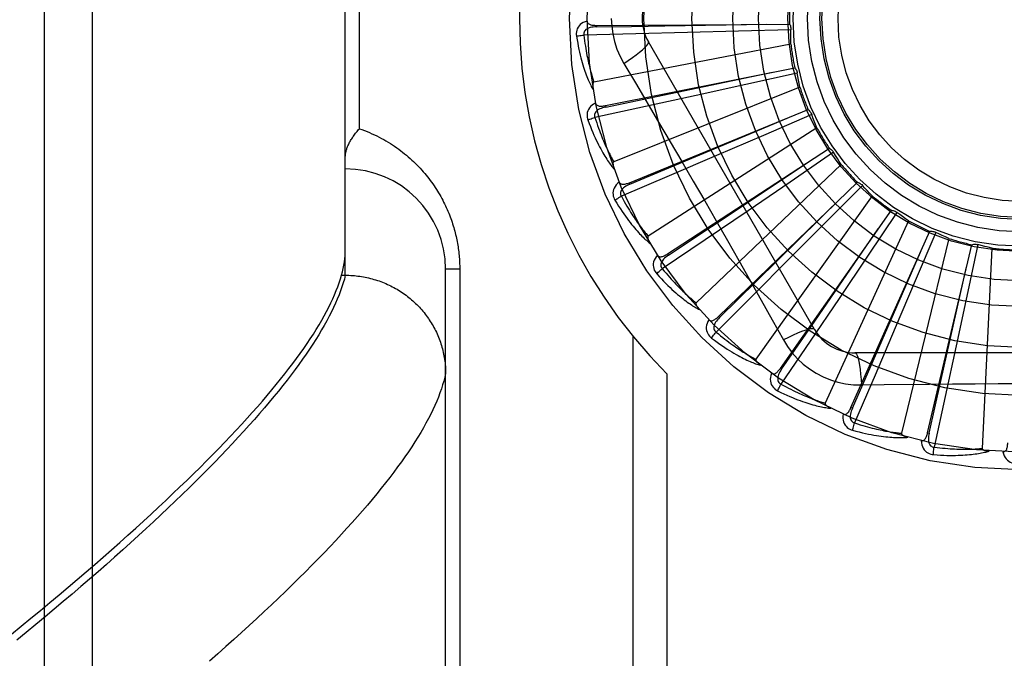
# Model space of a CAD drawing. Header units: inches. Extents: x 0 to 243, y 0 to 157.
# Tile 65 of 256: x 46.732 to 47.346, y 66.298 to 66.696. Entities that reach past the tile are written whole.
import ezdxf

# ---------------------------------------------------------------- set-up
doc = ezdxf.new("R2010")
doc.units = ezdxf.units.IN
doc.header["$LTSCALE"] = 13.357143
doc.header["$MEASUREMENT"] = 0
doc.linetypes.add('HIDDEN', pattern=[0.2, 0.1, -0.1])
doc.layers.add('LEFTHAND_DOOR_ASSEMBLY', color=7, linetype='CONTINUOUS')

msp = doc.modelspace()

# ---------------------------------------------------------------- linework, layer by layer
at = {"layer": 'LEFTHAND_DOOR_ASSEMBLY', "color": 8, "linetype": 'HIDDEN'}
for p, q in [((46.77773, 66.13988), (46.77773, 67.25302)), ((46.74773, 66.16927), (46.74773, 67.22363)), ((46.93523, 66.53642), (46.93523, 66.85648)), ((46.94401, 66.6277), (46.94401, 66.7652)), ((47.09167, 66.69211), (47.21202, 66.69292)), ((47.09167, 66.69211), (47.09168, 66.69115)), ((47.14835, 66.6876), (47.11617, 66.68681)), ((47.13431, 66.6918), (47.19782, 66.69284)), ((47.18013, 66.68843), (47.14835, 66.6876)), ((47.21291, 66.68935), (47.18013, 66.68843)), ((47.11617, 66.68681), (47.08388, 66.68609)), ((47.22752, 66.5027), (47.12408, 66.68187)), ((47.21286, 66.68046), (47.09015, 66.65681)), ((47.09727, 66.64212), (47.21529, 66.66569)), ((47.10874, 66.66841), (47.116, 66.65624)), ((47.21685, 66.66236), (47.18483, 66.65525)), ((47.21848, 66.65362), (47.10246, 66.60717)), ((47.18483, 66.65525), (47.15378, 66.64842)), ((47.15378, 66.64842), (47.12233, 66.64156)), ((47.12233, 66.64156), (47.09077, 66.63474)), ((47.09727, 66.64212), (47.09746, 66.64118)), ((47.11223, 66.59409), (47.22366, 66.63958)), ((47.1909, 66.62599), (47.2105, 66.63423)), ((47.22582, 66.6366), (47.19573, 66.62356)), ((47.22908, 66.62832), (47.12395, 66.56076)), ((47.1126, 66.59321), (47.1909, 66.62599)), ((47.19573, 66.62356), (47.16653, 66.61097)), ((47.13601, 66.54977), (47.23682, 66.61552)), ((47.16653, 66.61097), (47.13695, 66.59829)), ((47.2395, 66.613), (47.21242, 66.5945)), ((47.24427, 66.60549), (47.15382, 66.51925)), ((47.13695, 66.59829), (47.10724, 66.58561)), ((47.11223, 66.59409), (47.1126, 66.59321)), ((47.16775, 66.51074), (47.25429, 66.59438)), ((47.21242, 66.5945), (47.18614, 66.57662)), ((47.2574, 66.59242), (47.23431, 66.56913)), ((47.2635, 66.58595), (47.19102, 66.48415)), ((47.18614, 66.57662), (47.15949, 66.55856)), ((47.2063, 66.47843), (47.27545, 66.57693)), ((47.27888, 66.57559), (47.26061, 66.54836)), ((47.23431, 66.56913), (47.21189, 66.54659)), ((47.28609, 66.57039), (47.23418, 66.45672)), ((47.25027, 66.454), (47.29953, 66.56381)), ((47.31122, 66.5594), (47.28175, 66.43795)), ((47.30315, 66.56314), (47.29037, 66.53294)), ((47.15949, 66.55856), (47.13272, 66.54049)), ((47.29807, 66.43833), (47.32566, 66.55547)), ((47.32933, 66.5555), (47.3225, 66.52343)), ((47.33797, 66.55336), (47.33202, 66.42853)), ((47.13601, 66.54977), (47.13654, 66.54896)), ((47.21189, 66.54659), (47.18914, 66.52382)), ((47.26061, 66.54836), (47.24286, 66.52198)), ((46.93286, 66.53642), (46.93523, 66.53642)), ((46.93523, 66.53642), (46.93637, 66.53641)), ((46.99773, 66.19983), (46.99773, 66.5402)), ((47.00651, 66.5402), (46.99773, 66.5402)), ((47.00651, 66.5402), (47.00651, 66.25895)), ((47.29037, 66.53294), (47.27792, 66.50368)), ((47.18914, 66.52382), (47.16627, 66.50101)), ((47.24286, 66.52198), (47.22483, 66.49532)), ((47.3225, 66.52343), (47.31582, 66.49235)), ((47.16775, 66.51074), (47.16842, 66.51005)), ((47.27792, 66.50368), (47.26527, 66.47409)), ((47.11444, 66.49847), (47.11444, 66.22645)), ((47.22483, 66.49532), (47.20669, 66.4686)), ((47.31582, 66.49235), (47.30899, 66.46089)), ((47.45967, 66.48812), (47.25278, 66.48812)), ((47.13565, 66.47508), (47.13565, 66.22645)), ((47.2063, 66.47843), (47.20709, 66.47788)), ((47.26527, 66.47409), (47.25252, 66.44442)), ((47.25677, 66.4681), (47.27094, 66.4683)), ((47.30899, 66.46089), (47.30209, 66.42934)), ((47.25027, 66.454), (47.25115, 66.4536)), ((47.29807, 66.43833), (47.29901, 66.43811))]:
    msp.add_line(p, q, dxfattribs=at)
for points in [[(47.08596, 66.6948), (47.08467, 66.69438), (47.08352, 66.69386), (47.08249, 66.69325), (47.08161, 66.69255), (47.08086, 66.69177), (47.08026, 66.69092), (47.07979, 66.69), (47.07946, 66.68904), (47.07926, 66.68807), (47.07917, 66.68712), (47.07917, 66.68622), (47.07927, 66.68536)], [(47.08596, 66.69481), (47.08601, 66.69435), (47.08614, 66.69393), (47.08634, 66.69357), (47.08662, 66.69325), (47.08695, 66.69298), (47.08734, 66.69276), (47.08777, 66.69258), (47.08824, 66.69244), (47.08875, 66.69232), (47.08929, 66.69224), (47.08985, 66.69218), (47.09044, 66.69214), (47.09104, 66.69211), (47.09167, 66.69211)], [(47.10098, 66.69645), (47.10121, 66.69157), (47.10186, 66.68674), (47.10295, 66.68196), (47.10446, 66.67729), (47.10639, 66.67277), (47.10874, 66.66841)], [(47.09168, 66.69115), (47.09064, 66.69111), (47.08966, 66.69103), (47.08874, 66.69089), (47.08787, 66.69071), (47.08707, 66.69047), (47.08633, 66.69018), (47.08566, 66.68983), (47.08509, 66.68942), (47.08461, 66.68895), (47.08425, 66.68843), (47.08399, 66.68786), (47.08385, 66.68726), (47.08382, 66.68667), (47.08388, 66.68608)], [(47.09168, 66.69115), (47.11354, 66.69149), (47.13431, 66.6918)], [(47.21202, 66.69292), (47.21231, 66.69237), (47.21254, 66.6918), (47.21272, 66.6912), (47.21284, 66.69058), (47.21291, 66.68997), (47.21291, 66.68935)], [(47.21286, 66.68046), (47.21283, 66.68269), (47.21282, 66.68491), (47.21285, 66.68713), (47.21291, 66.68935)], [(47.07927, 66.68536), (47.07988, 66.68549), (47.08057, 66.68562), (47.08133, 66.68574), (47.08215, 66.68586), (47.08301, 66.68598), (47.08388, 66.68609)], [(47.07927, 66.68536), (47.07963, 66.68317), (47.08001, 66.68107), (47.0804, 66.67907), (47.08079, 66.67716), (47.0812, 66.67535), (47.08161, 66.67362), (47.08202, 66.67197), (47.08244, 66.6704), (47.08286, 66.66891), (47.08328, 66.66748), (47.0837, 66.66613), (47.08412, 66.66483), (47.08454, 66.6636), (47.08495, 66.66243), (47.08536, 66.6613), (47.08577, 66.66024), (47.08617, 66.65922), (47.08657, 66.65826), (47.08697, 66.65734), (47.08736, 66.65647), (47.08775, 66.65564), (47.08814, 66.65486), (47.08851, 66.65411), (47.08889, 66.6534), (47.08926, 66.65273), (47.08962, 66.65209)], [(47.08388, 66.68609), (47.08411, 66.68425), (47.08434, 66.68249), (47.08457, 66.68081), (47.08482, 66.6792), (47.08506, 66.67765), (47.08531, 66.67618), (47.08557, 66.67476), (47.08582, 66.67341), (47.08608, 66.67212), (47.08633, 66.67087), (47.08659, 66.66969), (47.08684, 66.66855), (47.0871, 66.66746), (47.08735, 66.66641), (47.0876, 66.66541), (47.08785, 66.66445), (47.08809, 66.66353), (47.08833, 66.66265), (47.08857, 66.66181), (47.0888, 66.661), (47.08904, 66.66022), (47.08927, 66.65948), (47.08949, 66.65877), (47.08972, 66.65809), (47.08994, 66.65743), (47.09015, 66.65681)], [(47.10873, 66.66841), (47.11157, 66.67027), (47.1142, 66.67208), (47.11655, 66.67378), (47.11862, 66.67539), (47.12042, 66.67689), (47.1219, 66.67825), (47.12304, 66.67945), (47.12379, 66.68047), (47.12414, 66.68128), (47.12408, 66.68187)], [(47.21529, 66.66569), (47.21568, 66.66521), (47.21602, 66.66469), (47.21631, 66.66413), (47.21654, 66.66355), (47.21672, 66.66296), (47.21685, 66.66236)], [(47.09746, 66.64118), (47.12905, 66.64777), (47.20136, 66.66293)], [(47.21848, 66.65362), (47.21802, 66.6558), (47.2176, 66.65798), (47.2172, 66.66017), (47.21685, 66.66236)], [(47.09015, 66.65681), (47.08999, 66.65674), (47.08986, 66.65665), (47.08974, 66.65651), (47.08965, 66.65634), (47.08958, 66.65616), (47.08952, 66.65596), (47.08948, 66.65575), (47.08944, 66.65553), (47.08942, 66.6553), (47.0894, 66.65505), (47.08939, 66.6548), (47.08939, 66.65454), (47.08939, 66.65427), (47.0894, 66.65399), (47.08942, 66.65371), (47.08944, 66.65341), (47.08948, 66.6531), (47.08951, 66.65278), (47.08956, 66.65245), (47.08962, 66.6521)], [(47.116, 66.65624), (47.13043, 66.63186), (47.13765, 66.61962), (47.14485, 66.60734), (47.15202, 66.59505), (47.15915, 66.58273), (47.16626, 66.57039), (47.17332, 66.55803), (47.18036, 66.54565)], [(47.09116, 66.64368), (47.08997, 66.64302), (47.08894, 66.6423), (47.08805, 66.6415), (47.08731, 66.64065), (47.08672, 66.63975), (47.08629, 66.63879), (47.08601, 66.6378), (47.08586, 66.6368), (47.08585, 66.6358), (47.08594, 66.63485), (47.08611, 66.63397), (47.08637, 66.63315)], [(47.09746, 66.64118), (47.09645, 66.64095), (47.0955, 66.64068), (47.09462, 66.64037), (47.09381, 66.64003), (47.09306, 66.63964), (47.0924, 66.63921), (47.09181, 66.63874), (47.09132, 66.63823), (47.09094, 66.63768), (47.09068, 66.6371), (47.09054, 66.63649), (47.09051, 66.63588), (47.09059, 66.63529), (47.09077, 66.63473)], [(47.09116, 66.64369), (47.09129, 66.64325), (47.09149, 66.64286), (47.09177, 66.64254), (47.0921, 66.64228), (47.09247, 66.64208), (47.09289, 66.64194), (47.09335, 66.64184), (47.09384, 66.64179), (47.09436, 66.64178), (47.09491, 66.6418), (47.09547, 66.64184), (47.09606, 66.64191), (47.09666, 66.64201), (47.09727, 66.64212)], [(47.22366, 66.63958), (47.22413, 66.63917), (47.22456, 66.63873), (47.22495, 66.63824), (47.22529, 66.63771), (47.22558, 66.63717), (47.22582, 66.6366)], [(47.08637, 66.63315), (47.08694, 66.63339), (47.0876, 66.63364), (47.08833, 66.63391), (47.0891, 66.63419), (47.08993, 66.63446), (47.09077, 66.63474)], [(47.08637, 66.63315), (47.08714, 66.63106), (47.08791, 66.62907), (47.08867, 66.62718), (47.08942, 66.62538), (47.09016, 66.62368), (47.09089, 66.62206), (47.09161, 66.62052), (47.09232, 66.61906), (47.09301, 66.61767), (47.0937, 66.61635), (47.09437, 66.6151), (47.09502, 66.61391), (47.09567, 66.61278), (47.09629, 66.6117), (47.09691, 66.61068), (47.09751, 66.60971), (47.0981, 66.60879), (47.09867, 66.60791), (47.09923, 66.60709), (47.09979, 66.60631), (47.10033, 66.60557), (47.10085, 66.60487), (47.10136, 66.60421), (47.10187, 66.60359), (47.10236, 66.603), (47.10283, 66.60244)], [(47.09077, 66.63474), (47.09133, 66.63297), (47.09189, 66.63129), (47.09244, 66.62968), (47.09299, 66.62814), (47.09352, 66.62668), (47.09405, 66.62527), (47.09456, 66.62393), (47.09507, 66.62265), (47.09556, 66.62143), (47.09605, 66.62026), (47.09653, 66.61914), (47.09699, 66.61807), (47.09745, 66.61705), (47.09789, 66.61607), (47.09833, 66.61514), (47.09875, 66.61424), (47.09916, 66.61338), (47.09957, 66.61256), (47.09996, 66.61178), (47.10035, 66.61103), (47.10072, 66.61031), (47.10109, 66.60963), (47.10144, 66.60897), (47.10179, 66.60834), (47.10213, 66.60774), (47.10246, 66.60717)], [(47.22908, 66.62832), (47.22821, 66.63038), (47.22738, 66.63244), (47.22658, 66.63451), (47.22582, 66.6366)], [(46.93523, 66.6101), (46.93523, 66.6105), (46.93525, 66.61091), (46.93529, 66.61133), (46.93534, 66.61176), (46.9354, 66.6122), (46.93548, 66.61266), (46.93557, 66.61312), (46.93568, 66.61358), (46.93581, 66.61406), (46.93595, 66.61455), (46.93611, 66.61504), (46.93628, 66.61555), (46.93647, 66.61606), (46.93667, 66.61657), (46.93689, 66.6171), (46.93713, 66.61763), (46.93739, 66.61816), (46.93766, 66.6187), (46.93794, 66.61925), (46.93824, 66.6198), (46.93856, 66.62036), (46.93889, 66.62091), (46.93924, 66.62147), (46.93961, 66.62204), (46.93999, 66.6226), (46.94038, 66.62317), (46.94079, 66.62374), (46.94121, 66.62431), (46.94164, 66.62487), (46.94209, 66.62544), (46.94255, 66.62601), (46.94303, 66.62657), (46.94351, 66.62714), (46.94401, 66.6277)], [(46.94401, 66.6277), (46.94561, 66.62713), (46.94719, 66.62654), (46.94876, 66.62593), (46.9503, 66.62528), (46.95183, 66.62462), (46.95333, 66.62393), (46.95482, 66.62321), (46.95629, 66.62247), (46.95773, 66.62172), (46.95915, 66.62094), (46.96056, 66.62014), (46.96194, 66.61932), (46.96329, 66.61848), (46.96463, 66.61762), (46.96594, 66.61675), (46.96723, 66.61586), (46.9685, 66.61495), (46.96974, 66.61403), (46.97096, 66.61309), (46.97216, 66.61214), (46.97333, 66.61117), (46.97448, 66.6102), (46.97561, 66.60921), (46.97671, 66.60821), (46.97779, 66.60719), (46.97885, 66.60617), (46.97988, 66.60514), (46.98089, 66.6041), (46.98188, 66.60305), (46.98285, 66.60199), (46.98379, 66.60093), (46.98471, 66.59985), (46.9856, 66.59877), (46.98648, 66.59769), (46.98733, 66.5966), (46.98816, 66.5955), (46.98897, 66.5944), (46.98976, 66.59329), (46.99053, 66.59218), (46.99127, 66.59106), (46.992, 66.58994), (46.9927, 66.58882), (46.99339, 66.5877), (46.99405, 66.58657), (46.99469, 66.58544), (46.99532, 66.58431), (46.99592, 66.58317), (46.99651, 66.58204), (46.99708, 66.5809), (46.99763, 66.57976), (46.99816, 66.57862), (46.99867, 66.57748), (46.99916, 66.57633), (46.99964, 66.57519), (47.00009, 66.57405), (47.00053, 66.57292), (47.00095, 66.57178), (47.00136, 66.57065), (47.00174, 66.56952), (47.00211, 66.5684), (47.00246, 66.56728), (47.00279, 66.56616), (47.00311, 66.56505), (47.00341, 66.56394), (47.0037, 66.56284), (47.00397, 66.56174), (47.00423, 66.56064), (47.00447, 66.55955), (47.00469, 66.55846), (47.0049, 66.55737), (47.0051, 66.55629), (47.00529, 66.55521), (47.00546, 66.55413), (47.00561, 66.55306), (47.00576, 66.55198), (47.00589, 66.55091), (47.00601, 66.54984), (47.00611, 66.54877), (47.00621, 66.5477), (47.00629, 66.54664), (47.00636, 66.54558), (47.00641, 66.54452), (47.00646, 66.54345), (47.00649, 66.54237), (47.00651, 66.54129), (47.00651, 66.5402)], [(47.23682, 66.61552), (47.23736, 66.61521), (47.23786, 66.61485), (47.23834, 66.61445), (47.23878, 66.614), (47.23916, 66.61352), (47.2395, 66.613)], [(47.13654, 66.54896), (47.16341, 66.56682), (47.22491, 66.60777)], [(47.24427, 66.60549), (47.24303, 66.60734), (47.24183, 66.60921), (47.24065, 66.6111), (47.2395, 66.613)], [(47.10246, 66.60717), (47.10232, 66.60708), (47.1022, 66.60695), (47.10212, 66.6068), (47.10206, 66.60662), (47.10202, 66.60643), (47.102, 66.60622), (47.102, 66.606), (47.10201, 66.60578), (47.10203, 66.60554), (47.10205, 66.6053), (47.10209, 66.60505), (47.10214, 66.6048), (47.1022, 66.60453), (47.10226, 66.60426), (47.10233, 66.60399), (47.10241, 66.6037), (47.1025, 66.6034), (47.1026, 66.60309), (47.1027, 66.60281), (47.1028, 66.60253)], [(47.10593, 66.59447), (47.10489, 66.5936), (47.10402, 66.59269), (47.10329, 66.59174), (47.10273, 66.59077), (47.10233, 66.58977), (47.10208, 66.58875), (47.10199, 66.58772), (47.10204, 66.58671), (47.10221, 66.58573), (47.10248, 66.58481), (47.10282, 66.58398), (47.10323, 66.58322)], [(47.10593, 66.59448), (47.10615, 66.59407), (47.10642, 66.59373), (47.10675, 66.59347), (47.10712, 66.59328), (47.10753, 66.59315), (47.10797, 66.59309), (47.10844, 66.59308), (47.10893, 66.59312), (47.10944, 66.59321), (47.10997, 66.59333), (47.11052, 66.59348), (47.11108, 66.59366), (47.11165, 66.59387), (47.11223, 66.59409)], [(47.1126, 66.59321), (47.11165, 66.59278), (47.11077, 66.59234), (47.10996, 66.59188), (47.10923, 66.59138), (47.10857, 66.59086), (47.108, 66.59032), (47.10751, 66.58974), (47.10712, 66.58915), (47.10686, 66.58854), (47.10671, 66.58792), (47.10669, 66.5873), (47.10678, 66.58669), (47.10696, 66.58613), (47.10725, 66.58561)], [(47.25429, 66.59438), (47.25488, 66.59418), (47.25544, 66.59393), (47.25599, 66.59362), (47.2565, 66.59326), (47.25697, 66.59286), (47.2574, 66.59242)], [(47.2635, 66.58595), (47.26194, 66.58753), (47.2604, 66.58914), (47.25889, 66.59077), (47.2574, 66.59242)], [(47.10323, 66.58322), (47.10374, 66.58357), (47.10434, 66.58394), (47.105, 66.58434), (47.10571, 66.58476), (47.10647, 66.58519), (47.10724, 66.58561)], [(47.10323, 66.58322), (47.10438, 66.58132), (47.10551, 66.57951), (47.10661, 66.5778), (47.10769, 66.57618), (47.10874, 66.57464), (47.10976, 66.57319), (47.11076, 66.57181), (47.11173, 66.57051), (47.11268, 66.56928), (47.1136, 66.56812), (47.11449, 66.56701), (47.11536, 66.56597), (47.11621, 66.56498), (47.11703, 66.56404), (47.11783, 66.56315), (47.1186, 66.56231), (47.11935, 66.56152), (47.12008, 66.56077), (47.12079, 66.56007), (47.12148, 66.55941), (47.12215, 66.55878), (47.1228, 66.5582), (47.12343, 66.55765), (47.12404, 66.55713), (47.12463, 66.55664), (47.12521, 66.55618)], [(47.10724, 66.58561), (47.10813, 66.58399), (47.109, 66.58244), (47.10985, 66.58096), (47.11067, 66.57956), (47.11147, 66.57822), (47.11225, 66.57694), (47.11301, 66.57572), (47.11375, 66.57456), (47.11447, 66.57345), (47.11517, 66.5724), (47.11585, 66.57139), (47.11651, 66.57043), (47.11715, 66.56951), (47.11777, 66.56863), (47.11838, 66.5678), (47.11896, 66.567), (47.11953, 66.56623), (47.12008, 66.56551), (47.12062, 66.56481), (47.12114, 66.56415), (47.12164, 66.56351), (47.12213, 66.56291), (47.1226, 66.56233), (47.12307, 66.56178), (47.12351, 66.56126), (47.12395, 66.56076)], [(47.16842, 66.51005), (47.19143, 66.53268), (47.24407, 66.58453)], [(47.27545, 66.57693), (47.27607, 66.57685), (47.27667, 66.57671), (47.27726, 66.57651), (47.27783, 66.57625), (47.27837, 66.57595), (47.27888, 66.57559)], [(47.28609, 66.57039), (47.28426, 66.57166), (47.28244, 66.57294), (47.28065, 66.57426), (47.27888, 66.57559)], [(47.20709, 66.47788), (47.2254, 66.50445), (47.26728, 66.56532)], [(47.12395, 66.56076), (47.12382, 66.56064), (47.12373, 66.5605), (47.12368, 66.56033), (47.12365, 66.56014), (47.12365, 66.55994), (47.12367, 66.55974), (47.12371, 66.55952), (47.12376, 66.55931), (47.12382, 66.55908), (47.1239, 66.55885), (47.12398, 66.55861), (47.12408, 66.55837), (47.12418, 66.55812), (47.12429, 66.55787), (47.12442, 66.55761), (47.12455, 66.55734), (47.12469, 66.55707), (47.12485, 66.55678), (47.12502, 66.55649), (47.1252, 66.55618)], [(47.29953, 66.56381), (47.30015, 66.56384), (47.30077, 66.56382), (47.30139, 66.56373), (47.302, 66.56359), (47.30258, 66.56339), (47.30315, 66.56314)], [(47.31122, 66.5594), (47.30917, 66.56029), (47.30715, 66.56121), (47.30514, 66.56216), (47.30315, 66.56314)], [(47.32566, 66.55547), (47.32626, 66.55563), (47.32687, 66.55572), (47.3275, 66.55575), (47.32812, 66.55573), (47.32873, 66.55564), (47.32933, 66.5555)], [(47.33797, 66.55336), (47.33579, 66.55385), (47.33363, 66.55437), (47.33148, 66.55492), (47.32933, 66.5555)], [(46.93286, 66.53642), (46.93341, 66.53855), (46.93389, 66.54063), (46.9343, 66.54268), (46.93463, 66.5447), (46.93489, 66.54668), (46.93508, 66.54862), (46.93519, 66.55053), (46.93523, 66.5524)], [(47.12976, 66.54895), (47.1289, 66.54789), (47.12821, 66.54683), (47.12768, 66.54577), (47.12731, 66.5447), (47.1271, 66.54364), (47.12705, 66.5426), (47.12716, 66.54157), (47.1274, 66.54059), (47.12776, 66.53966), (47.1282, 66.53881), (47.12868, 66.53805), (47.12923, 66.53739)], [(47.12975, 66.54895), (47.13004, 66.54859), (47.13037, 66.54831), (47.13075, 66.54812), (47.13115, 66.548), (47.13157, 66.54795), (47.13201, 66.54797), (47.13248, 66.54805), (47.13295, 66.54819), (47.13344, 66.54837), (47.13394, 66.54859), (47.13445, 66.54884), (47.13496, 66.54913), (47.13548, 66.54943), (47.13601, 66.54977)], [(47.13654, 66.54896), (47.13569, 66.54837), (47.13491, 66.54777), (47.1342, 66.54716), (47.13357, 66.54654), (47.13303, 66.5459), (47.13257, 66.54526), (47.1322, 66.5446), (47.13193, 66.54394), (47.13178, 66.5433), (47.13176, 66.54266), (47.13186, 66.54204), (47.13206, 66.54147), (47.13235, 66.54095), (47.13272, 66.54049)], [(47.25115, 66.4536), (47.2641, 66.48316), (47.2937, 66.55086)], [(47.12923, 66.53739), (47.12967, 66.53782), (47.13019, 66.53831), (47.13076, 66.53882), (47.13138, 66.53937), (47.13204, 66.53993), (47.13272, 66.54049)], [(47.13272, 66.54049), (47.1339, 66.53907), (47.13505, 66.53771), (47.13615, 66.53642), (47.13723, 66.5352), (47.13827, 66.53404), (47.13928, 66.53293), (47.14026, 66.53188), (47.1412, 66.53088), (47.14212, 66.52992), (47.143, 66.52902), (47.14386, 66.52816), (47.14469, 66.52734), (47.14549, 66.52656), (47.14627, 66.52582), (47.14702, 66.52511), (47.14775, 66.52443), (47.14845, 66.52379), (47.14913, 66.52318), (47.14979, 66.5226), (47.15042, 66.52205), (47.15104, 66.52152), (47.15163, 66.52102), (47.15221, 66.52054), (47.15276, 66.52009), (47.1533, 66.51966), (47.15382, 66.51925)], [(47.18036, 66.54565), (47.19433, 66.5209), (47.20127, 66.50856), (47.20819, 66.49614)], [(47.29901, 66.43811), (47.30613, 66.46958), (47.32238, 66.54166)], [(46.72717, 66.31273), (46.73332, 66.31773), (46.73937, 66.3227), (46.74533, 66.32762), (46.75119, 66.3325), (46.75696, 66.33734), (46.76263, 66.34213), (46.76821, 66.34688), (46.7737, 66.35159), (46.77909, 66.35625), (46.78438, 66.36086), (46.78958, 66.36543), (46.79469, 66.36996), (46.7997, 66.37444), (46.80462, 66.37887), (46.80944, 66.38326), (46.81418, 66.38761), (46.81881, 66.39191), (46.82336, 66.39616), (46.82781, 66.40037), (46.83217, 66.40454), (46.83644, 66.40865), (46.84061, 66.41273), (46.84469, 66.41675), (46.84868, 66.42073), (46.85258, 66.42467), (46.85638, 66.42856), (46.86009, 66.43241), (46.86371, 66.4362), (46.86724, 66.43996), (46.87068, 66.44367), (46.87403, 66.44733), (46.87729, 66.45095), (46.88045, 66.45452), (46.88353, 66.45805), (46.88651, 66.46153), (46.88941, 66.46496), (46.89221, 66.46835), (46.89492, 66.4717), (46.89755, 66.475), (46.90008, 66.47826), (46.90253, 66.48147), (46.90488, 66.48464), (46.90715, 66.48776), (46.90933, 66.49084), (46.91142, 66.49387), (46.91342, 66.49686), (46.91533, 66.4998), (46.91715, 66.5027), (46.91889, 66.50556), (46.92053, 66.50837), (46.92209, 66.51114), (46.92356, 66.51386), (46.92494, 66.51654), (46.92624, 66.51918), (46.92744, 66.52177), (46.92856, 66.52432), (46.9296, 66.52683), (46.93054, 66.52929), (46.9314, 66.53171), (46.93217, 66.53409), (46.93286, 66.53642)], [(46.93523, 66.53642), (46.93462, 66.53406), (46.93392, 66.53165), (46.93313, 66.5292), (46.93226, 66.52671), (46.9313, 66.52417), (46.93025, 66.52159), (46.92912, 66.51897), (46.92789, 66.5163), (46.92658, 66.51359), (46.92518, 66.51084), (46.92369, 66.50804), (46.92211, 66.5052), (46.92045, 66.50232), (46.91869, 66.49939), (46.91685, 66.49642), (46.91492, 66.4934), (46.9129, 66.49034), (46.91079, 66.48724), (46.9086, 66.48409), (46.90631, 66.4809), (46.90394, 66.47767), (46.90148, 66.47439), (46.89893, 66.47107), (46.89629, 66.46771), (46.89356, 66.4643), (46.89074, 66.46085), (46.88784, 66.45736), (46.88484, 66.45382), (46.88176, 66.45024), (46.87859, 66.44662), (46.87533, 66.44295), (46.87198, 66.43924), (46.86854, 66.43549), (46.86501, 66.4317), (46.8614, 66.42786), (46.85769, 66.42398), (46.8539, 66.42006), (46.85002, 66.4161), (46.84605, 66.4121), (46.84199, 66.40805), (46.83784, 66.40396), (46.8336, 66.39983), (46.82928, 66.39566), (46.82487, 66.39145), (46.82037, 66.3872), (46.81578, 66.38291), (46.8111, 66.37858), (46.80633, 66.37421), (46.80148, 66.3698), (46.79654, 66.36535), (46.79151, 66.36086), (46.7864, 66.35633), (46.7812, 66.35176), (46.77591, 66.34716), (46.77053, 66.34252), (46.76507, 66.33784), (46.75952, 66.33312), (46.75389, 66.32837), (46.74817, 66.32358), (46.74236, 66.31876), (46.73647, 66.3139), (46.7305, 66.30901)], [(46.93637, 66.53641), (46.9375, 66.53638), (46.93862, 66.53633), (46.93975, 66.53626), (46.94087, 66.53617), (46.942, 66.53606), (46.94312, 66.53593), (46.94423, 66.53578), (46.94535, 66.53562), (46.94646, 66.53543), (46.94757, 66.53522), (46.94867, 66.53499), (46.94977, 66.53474), (46.95087, 66.53448), (46.95196, 66.53419), (46.95304, 66.53388), (46.95412, 66.53356), (46.95519, 66.53322), (46.95626, 66.53285), (46.95732, 66.53247), (46.95837, 66.53207), (46.95941, 66.53165), (46.96045, 66.53122), (46.96148, 66.53076), (46.9625, 66.53029), (46.96351, 66.5298), (46.96451, 66.52929), (46.9655, 66.52876), (46.96648, 66.52822), (46.96746, 66.52766), (46.96842, 66.52708), (46.96937, 66.52649), (46.97031, 66.52587), (46.97123, 66.52525), (46.97215, 66.5246), (46.97306, 66.52394), (46.97395, 66.52326), (46.97483, 66.52257), (46.97569, 66.52186), (46.97655, 66.52114), (46.97739, 66.5204), (46.97821, 66.51965), (46.97902, 66.51888), (46.97982, 66.5181), (46.9806, 66.51731), (46.98137, 66.5165), (46.98213, 66.51568), (46.98286, 66.51484), (46.98359, 66.51399), (46.98429, 66.51313), (46.98498, 66.51226), (46.98566, 66.51137), (46.98632, 66.51047), (46.98696, 66.50956), (46.98758, 66.50864), (46.98819, 66.50771), (46.98878, 66.50677), (46.98935, 66.50582), (46.98991, 66.50486), (46.99045, 66.50389), (46.99097, 66.50291), (46.99147, 66.50192), (46.99195, 66.50092), (46.99242, 66.49991), (46.99286, 66.4989), (46.99329, 66.49787), (46.9937, 66.49684), (46.99409, 66.49581), (46.99445, 66.49476), (46.99481, 66.49371), (46.99514, 66.49266), (46.99545, 66.4916), (46.99574, 66.49053), (46.99601, 66.48946), (46.99626, 66.48838), (46.9965, 66.4873), (46.99671, 66.48621), (46.9969, 66.48512), (46.99708, 66.48403), (46.99723, 66.48294), (46.99736, 66.48184), (46.99747, 66.48074), (46.99756, 66.47964), (46.99763, 66.47854), (46.99769, 66.47743), (46.99772, 66.47633), (46.99773, 66.47523)], [(47.12923, 66.53739), (47.13072, 66.53574), (47.13217, 66.53417), (47.13358, 66.5327), (47.13494, 66.53131), (47.13626, 66.53), (47.13754, 66.52877), (47.13878, 66.52761), (47.13998, 66.52652), (47.14115, 66.52549), (47.14227, 66.52452), (47.14336, 66.5236), (47.14441, 66.52274), (47.14543, 66.52193), (47.14641, 66.52116), (47.14736, 66.52044), (47.14828, 66.51976), (47.14917, 66.51913), (47.15003, 66.51853), (47.15086, 66.51798), (47.15166, 66.51746), (47.15243, 66.51697), (47.15318, 66.51652), (47.1539, 66.5161), (47.1546, 66.5157), (47.15527, 66.51534), (47.15593, 66.515)], [(47.15382, 66.51925), (47.15372, 66.51911), (47.15366, 66.51895), (47.15364, 66.51878), (47.15365, 66.51859), (47.15369, 66.5184), (47.15375, 66.5182), (47.15383, 66.518), (47.15392, 66.51779), (47.15402, 66.51758), (47.15414, 66.51737), (47.15427, 66.51715), (47.1544, 66.51693), (47.15455, 66.51671), (47.15471, 66.51648), (47.15488, 66.51625), (47.15506, 66.51601), (47.15526, 66.51577), (47.15546, 66.51552), (47.15568, 66.51526), (47.15592, 66.515)], [(47.16176, 66.50876), (47.16211, 66.50846), (47.16249, 66.50825), (47.16289, 66.50812), (47.16331, 66.50808), (47.16374, 66.50812), (47.16417, 66.50822), (47.1646, 66.50839), (47.16505, 66.50861), (47.16549, 66.50888), (47.16594, 66.50919), (47.16639, 66.50954), (47.16684, 66.50991), (47.1673, 66.51032), (47.16775, 66.51074)], [(47.16842, 66.51005), (47.1677, 66.50931), (47.16704, 66.50857), (47.16647, 66.50784), (47.16597, 66.50711), (47.16555, 66.50638), (47.16522, 66.50566), (47.16498, 66.50495), (47.16485, 66.50425), (47.16483, 66.50359), (47.16492, 66.50296), (47.16513, 66.50237), (47.16544, 66.50184), (47.16582, 66.50139), (47.16628, 66.50101)], [(47.16176, 66.50875), (47.16112, 66.50755), (47.16065, 66.50639), (47.16033, 66.50524), (47.16017, 66.50412), (47.16016, 66.50304), (47.16031, 66.50201), (47.16061, 66.50102), (47.16103, 66.5001), (47.16156, 66.49926), (47.16215, 66.4985), (47.16277, 66.49785), (47.16343, 66.4973)], [(47.16343, 66.4973), (47.16378, 66.49781), (47.1642, 66.49839), (47.16466, 66.499), (47.16517, 66.49965), (47.16571, 66.50033), (47.16627, 66.50101)], [(47.16627, 66.50101), (47.1677, 66.49984), (47.16908, 66.49872), (47.17042, 66.49767), (47.1717, 66.49667), (47.17295, 66.49572), (47.17415, 66.49483), (47.17531, 66.49398), (47.17642, 66.49317), (47.1775, 66.49241), (47.17854, 66.49169), (47.17955, 66.49101), (47.18052, 66.49036), (47.18146, 66.48975), (47.18236, 66.48917), (47.18323, 66.48861), (47.18407, 66.48809), (47.18488, 66.48759), (47.18566, 66.48712), (47.18642, 66.48667), (47.18715, 66.48625), (47.18785, 66.48585), (47.18853, 66.48547), (47.18919, 66.48511), (47.18982, 66.48477), (47.19043, 66.48445), (47.19102, 66.48415)], [(47.22752, 66.5027), (47.22706, 66.50304), (47.22622, 66.50314), (47.22503, 66.50302), (47.2235, 66.50267), (47.22163, 66.5021), (47.21945, 66.50131), (47.21697, 66.50031), (47.21424, 66.4991), (47.21129, 66.49769), (47.20819, 66.49614)], [(47.16343, 66.4973), (47.16521, 66.49596), (47.16693, 66.4947), (47.16859, 66.49352), (47.1702, 66.49242), (47.17174, 66.49138), (47.17323, 66.49042), (47.17467, 66.48951), (47.17605, 66.48866), (47.17739, 66.48787), (47.17868, 66.48713), (47.17992, 66.48644), (47.18111, 66.4858), (47.18227, 66.48519), (47.18338, 66.48462), (47.18444, 66.4841), (47.18547, 66.4836), (47.18647, 66.48315), (47.18742, 66.48272), (47.18834, 66.48234), (47.18923, 66.48198), (47.19008, 66.48165), (47.1909, 66.48134), (47.19169, 66.48107), (47.19245, 66.48081), (47.19318, 66.48058), (47.19389, 66.48037)], [(47.20819, 66.49614), (47.21079, 66.49194), (47.21373, 66.48802), (47.217, 66.48438), (47.22058, 66.48106), (47.22446, 66.47806), (47.22858, 66.47542), (47.23293, 66.47316), (47.23746, 66.4713), (47.24214, 66.46986), (47.24694, 66.46883), (47.25182, 66.46825), (47.25677, 66.4681)], [(47.25278, 66.48812), (47.25331, 66.48789), (47.25382, 66.48721), (47.25431, 66.48611), (47.25478, 66.48462), (47.25522, 66.48271), (47.25562, 66.48043), (47.25599, 66.47778), (47.2563, 66.47481), (47.25657, 66.47155), (47.25677, 66.4681)], [(47.19102, 66.48415), (47.19094, 66.48399), (47.19091, 66.48383), (47.19093, 66.48365), (47.19097, 66.48347), (47.19105, 66.48328), (47.19114, 66.4831), (47.19126, 66.48292), (47.19138, 66.48273), (47.19153, 66.48254), (47.19168, 66.48236), (47.19185, 66.48217), (47.19203, 66.48198), (47.19222, 66.48179), (47.19241, 66.48159), (47.19263, 66.4814), (47.19285, 66.4812), (47.19309, 66.481), (47.19333, 66.48079), (47.19357, 66.4806), (47.19381, 66.48042)], [(46.99773, 66.47523), (46.9972, 66.47289), (46.99658, 66.47051), (46.99588, 66.46808), (46.99508, 66.46561), (46.9942, 66.4631), (46.99322, 66.46055), (46.99216, 66.45795), (46.99101, 66.45531), (46.98976, 66.45262), (46.98843, 66.44989), (46.98701, 66.44712), (46.9855, 66.4443), (46.98389, 66.44144), (46.9822, 66.43854), (46.98042, 66.43559), (46.97855, 66.4326), (46.97659, 66.42956), (46.97453, 66.42648), (46.97239, 66.42336), (46.97015, 66.42019), (46.96783, 66.41698), (46.96541, 66.41372), (46.96291, 66.41042), (46.96031, 66.40708), (46.95762, 66.40369), (46.95484, 66.40026), (46.95197, 66.39679), (46.94901, 66.39327), (46.94596, 66.38971), (46.94282, 66.38611), (46.93958, 66.38246), (46.93626, 66.37877), (46.93284, 66.37503), (46.92933, 66.37125), (46.92573, 66.36743), (46.92204, 66.36357), (46.91826, 66.35967), (46.91438, 66.35572), (46.91042, 66.35173), (46.90636, 66.34769), (46.90221, 66.34362), (46.89797, 66.3395), (46.89364, 66.33534), (46.88922, 66.33114), (46.8847, 66.3269), (46.8801, 66.32262), (46.8754, 66.31829), (46.87061, 66.31393), (46.86573, 66.30952), (46.86076, 66.30508), (46.8557, 66.30059), (46.85055, 66.29607)], [(47.2008, 66.47534), (47.2004, 66.47405), (47.20015, 66.47281), (47.20005, 66.47162), (47.20011, 66.47049), (47.20031, 66.46943), (47.20065, 66.46845), (47.20113, 66.46753), (47.20172, 66.4667), (47.20239, 66.46598), (47.20312, 66.46535), (47.20385, 66.46483), (47.2046, 66.46442)], [(47.2008, 66.47535), (47.2012, 66.47512), (47.20161, 66.47498), (47.20203, 66.47494), (47.20245, 66.47498), (47.20286, 66.47509), (47.20326, 66.47528), (47.20366, 66.47553), (47.20405, 66.47583), (47.20444, 66.47618), (47.20482, 66.47657), (47.20519, 66.47699), (47.20557, 66.47744), (47.20594, 66.47792), (47.2063, 66.47843)], [(47.20709, 66.47788), (47.20652, 66.47701), (47.20602, 66.47617), (47.20559, 66.47534), (47.20524, 66.47453), (47.20497, 66.47373), (47.20478, 66.47296), (47.20468, 66.47222), (47.20468, 66.47151), (47.20478, 66.47085), (47.20499, 66.47025), (47.20531, 66.46971), (47.20572, 66.46925), (47.20618, 66.46888), (47.2067, 66.46859)], [(47.2046, 66.46442), (47.20485, 66.46498), (47.20515, 66.46562), (47.20549, 66.46632), (47.20587, 66.46705), (47.20627, 66.46782), (47.20669, 66.4686)], [(47.20669, 66.4686), (47.20832, 66.46771), (47.20989, 66.46688), (47.21139, 66.4661), (47.21285, 66.46536), (47.21425, 66.46466), (47.21559, 66.46401), (47.21689, 66.4634), (47.21814, 66.46282), (47.21935, 66.46228), (47.22051, 66.46177), (47.22162, 66.46129), (47.2227, 66.46083), (47.22373, 66.46041), (47.22473, 66.46001), (47.22569, 66.45963), (47.22661, 66.45927), (47.2275, 66.45894), (47.22836, 66.45862), (47.22919, 66.45833), (47.22998, 66.45805), (47.23075, 66.45779), (47.23149, 66.45755), (47.2322, 66.45732), (47.23288, 66.4571), (47.23354, 66.45691), (47.23418, 66.45672)], [(47.27094, 66.4683), (47.29927, 66.46861), (47.31348, 66.46874), (47.32771, 66.46883), (47.34194, 66.4689), (47.35618, 66.46892), (47.37042, 66.4689), (47.38465, 66.46884), (47.39889, 66.46875)], [(47.2046, 66.46442), (47.20661, 66.46344), (47.20854, 66.46253), (47.21039, 66.46168), (47.21217, 66.4609), (47.21388, 66.46018), (47.21553, 66.45951), (47.21711, 66.45889), (47.21863, 66.45832), (47.22009, 66.4578), (47.2215, 66.45731), (47.22285, 66.45687), (47.22414, 66.45646), (47.22539, 66.45609), (47.22659, 66.45574), (47.22774, 66.45542), (47.22884, 66.45513), (47.2299, 66.45487), (47.23092, 66.45464), (47.2319, 66.45443), (47.23284, 66.45425), (47.23374, 66.45409), (47.2346, 66.45394), (47.23543, 66.45382), (47.23622, 66.45371), (47.23698, 66.45362), (47.23771, 66.45355)], [(47.23418, 66.45672), (47.23414, 66.45655), (47.23414, 66.45638), (47.23419, 66.45621), (47.23427, 66.45604), (47.23437, 66.45588), (47.2345, 66.45571), (47.23465, 66.45555), (47.23481, 66.4554), (47.23498, 66.45524), (47.23517, 66.45509), (47.23537, 66.45493), (47.23558, 66.45478), (47.2358, 66.45463), (47.23604, 66.45448), (47.23628, 66.45432), (47.23654, 66.45417), (47.23681, 66.45402), (47.23709, 66.45386), (47.23739, 66.45371), (47.2377, 66.45355)], [(47.24545, 66.44992), (47.2453, 66.44857), (47.2453, 66.44731), (47.24543, 66.44613), (47.24569, 66.44503), (47.24609, 66.44403), (47.24661, 66.44312), (47.24726, 66.44232), (47.24799, 66.44162), (47.24879, 66.44103), (47.24962, 66.44055), (47.25044, 66.44018), (47.25126, 66.43992)], [(47.24545, 66.44993), (47.24589, 66.44978), (47.24631, 66.44972), (47.24674, 66.44976), (47.24714, 66.44988), (47.24752, 66.45007), (47.24788, 66.45033), (47.24822, 66.45064), (47.24855, 66.45101), (47.24887, 66.45143), (47.24917, 66.45189), (47.24946, 66.45237), (47.24974, 66.45289), (47.25001, 66.45343), (47.25027, 66.454)], [(47.25115, 66.4536), (47.25075, 66.45265), (47.25042, 66.45172), (47.25016, 66.45082), (47.24997, 66.44996), (47.24985, 66.44913), (47.24981, 66.44834), (47.24986, 66.44759), (47.24999, 66.44689), (47.25022, 66.44627), (47.25054, 66.44572), (47.25095, 66.44525), (47.25143, 66.44487), (47.25196, 66.4446), (47.25252, 66.44441)], [(47.25126, 66.43992), (47.2514, 66.44052), (47.25157, 66.4412), (47.25177, 66.44195), (47.252, 66.44274), (47.25225, 66.44357), (47.25252, 66.44442)], [(47.25252, 66.44442), (47.25428, 66.44386), (47.25598, 66.44333), (47.25761, 66.44285), (47.25917, 66.4424), (47.26068, 66.44198), (47.26213, 66.4416), (47.26352, 66.44124), (47.26485, 66.44091), (47.26614, 66.4406), (47.26737, 66.44032), (47.26856, 66.44006), (47.2697, 66.43982), (47.2708, 66.4396), (47.27185, 66.43939), (47.27287, 66.4392), (47.27384, 66.43903), (47.27478, 66.43887), (47.27568, 66.43872), (47.27655, 66.43859), (47.27738, 66.43847), (47.27819, 66.43836), (47.27896, 66.43826), (47.2797, 66.43817), (47.28041, 66.43809), (47.2811, 66.43802), (47.28175, 66.43795)], [(47.25126, 66.43992), (47.25341, 66.43933), (47.25547, 66.4388), (47.25745, 66.43832), (47.25935, 66.43789), (47.26117, 66.43751), (47.26291, 66.43716), (47.26458, 66.43686), (47.26618, 66.43658), (47.26772, 66.43635), (47.26919, 66.43614), (47.2706, 66.43596), (47.27195, 66.4358), (47.27324, 66.43567), (47.27448, 66.43556), (47.27567, 66.43546), (47.27681, 66.43539), (47.2779, 66.43533), (47.27895, 66.4353), (47.27995, 66.43528), (47.2809, 66.43527), (47.28182, 66.43528), (47.28269, 66.43531), (47.28353, 66.43534), (47.28433, 66.43539), (47.28509, 66.43544), (47.28582, 66.43551)], [(47.28175, 66.43795), (47.28175, 66.43778), (47.28178, 66.43762), (47.28186, 66.43746), (47.28197, 66.43731), (47.28211, 66.43716), (47.28226, 66.43703), (47.28244, 66.4369), (47.28262, 66.43677), (47.28282, 66.43665), (47.28304, 66.43654), (47.28326, 66.43642), (47.2835, 66.43631), (47.28375, 66.43621), (47.284, 66.4361), (47.28427, 66.436), (47.28455, 66.4359), (47.28485, 66.4358), (47.28515, 66.4357), (47.28544, 66.43561), (47.28573, 66.43553)], [(47.29411, 66.43342), (47.29456, 66.43335), (47.29499, 66.43338), (47.2954, 66.4335), (47.29578, 66.43369), (47.29611, 66.43395), (47.29642, 66.43427), (47.29669, 66.43465), (47.29695, 66.43507), (47.29718, 66.43554), (47.29738, 66.43604), (47.29758, 66.43658), (47.29775, 66.43714), (47.29792, 66.43772), (47.29807, 66.43833)], [(47.29901, 66.43811), (47.2988, 66.43709), (47.29865, 66.43612), (47.29856, 66.43519), (47.29854, 66.43431), (47.29858, 66.43347), (47.29869, 66.43268), (47.29888, 66.43195), (47.29914, 66.43129), (47.29948, 66.43072), (47.2999, 66.43025), (47.30039, 66.42987), (47.30094, 66.42959), (47.30151, 66.42941), (47.30209, 66.42934)], [(47.29411, 66.43342), (47.29422, 66.43206), (47.29445, 66.43082), (47.2948, 66.42968), (47.29527, 66.42866), (47.29585, 66.42775), (47.29654, 66.42696), (47.29732, 66.42629), (47.29818, 66.42574), (47.29907, 66.42531), (47.29998, 66.425), (47.30085, 66.42479), (47.3017, 66.42469)], [(47.34501, 66.42641), (47.34547, 66.42644), (47.34589, 66.42655), (47.34626, 66.42674), (47.3466, 66.427), (47.34688, 66.42732), (47.34712, 66.42769), (47.34732, 66.42811), (47.34748, 66.42858), (47.34762, 66.42908), (47.34773, 66.42961), (47.34782, 66.43017), (47.34789, 66.43076), (47.34794, 66.43136), (47.34797, 66.43199)], [(47.3017, 66.42469), (47.30173, 66.4253), (47.30177, 66.42601), (47.30182, 66.42678), (47.3019, 66.4276), (47.30199, 66.42847), (47.30209, 66.42934)], [(47.3017, 66.42469), (47.30393, 66.42452), (47.30606, 66.42439), (47.30809, 66.4243), (47.31003, 66.42423), (47.31189, 66.4242), (47.31367, 66.42419), (47.31537, 66.4242), (47.31699, 66.42424), (47.31854, 66.4243), (47.32003, 66.42437), (47.32144, 66.42446), (47.3228, 66.42456), (47.3241, 66.42468), (47.32534, 66.4248), (47.32652, 66.42493), (47.32765, 66.42508), (47.32874, 66.42523), (47.32977, 66.42539), (47.33075, 66.42556), (47.33169, 66.42574), (47.33259, 66.42592), (47.33344, 66.42611), (47.33426, 66.4263), (47.33503, 66.4265), (47.33577, 66.4267), (47.33648, 66.4269)], [(47.30209, 66.42934), (47.30393, 66.42913), (47.30569, 66.42893), (47.30738, 66.42877), (47.30901, 66.42862), (47.31056, 66.4285), (47.31206, 66.42839), (47.31349, 66.42831), (47.31486, 66.42824), (47.31618, 66.42818), (47.31745, 66.42813), (47.31867, 66.4281), (47.31983, 66.42808), (47.32095, 66.42807), (47.32203, 66.42807), (47.32306, 66.42808), (47.32405, 66.42809), (47.325, 66.42811), (47.32591, 66.42814), (47.32679, 66.42817), (47.32763, 66.42821), (47.32844, 66.42825), (47.32922, 66.4283), (47.32996, 66.42835), (47.33068, 66.42841), (47.33136, 66.42847), (47.33202, 66.42853)], [(47.33202, 66.42853), (47.33204, 66.42836), (47.33211, 66.4282), (47.33222, 66.42806), (47.33235, 66.42794), (47.33252, 66.42782), (47.3327, 66.42772), (47.33289, 66.42762), (47.3331, 66.42754), (47.33332, 66.42746), (47.33355, 66.42738), (47.33379, 66.42731), (47.33404, 66.42725), (47.33431, 66.42719), (47.33458, 66.42714), (47.33486, 66.42709), (47.33516, 66.42704), (47.33546, 66.427), (47.33578, 66.42696), (47.33612, 66.42693), (47.33648, 66.4269)], [(47.34501, 66.42641), (47.34538, 66.4251), (47.34584, 66.42393), (47.3464, 66.42288), (47.34705, 66.42196), (47.34779, 66.42118), (47.34862, 66.42053), (47.34952, 66.42002), (47.35046, 66.41964), (47.35142, 66.4194), (47.35237, 66.41926), (47.35326, 66.41922), (47.35412, 66.41928)]]:
    msp.add_lwpolyline(points, dxfattribs=at)
for radius in [0.28125, 0.27028, 0.235, 0.205, 0.17959, 0.1635, 0.14525, 0.142, 0.133, 0.12525, 0.124, 0.114]:
    msp.add_circle((47.35623, 66.69645), radius, dxfattribs=at)
for centre, radius, start, end in [((47.35623, 66.69645), 0.3125, 134.89708, 225.10292), ((47.14934, 66.69645), 0.02917, 150, 210), ((47.35623, 66.69645), 0.14425, 175.45528, 181.40153), ((47.35623, 66.69645), 0.14425, 186.36437, 192.31062), ((47.35623, 66.69645), 0.14425, 197.27346, 203.21971), ((47.35623, 66.69645), 0.14425, 208.18255, 214.1288), ((46.93523, 66.5402), 0.0625, 0, 90), ((47.35623, 66.69645), 0.14425, 219.09165, 225.03789), ((47.35623, 66.69645), 0.14425, 230.00074, 235.94698), ((47.35623, 66.69645), 0.14425, 240.90983, 246.85607), ((47.35623, 66.69645), 0.14425, 251.81892, 257.76516), ((47.35623, 66.69645), 0.14425, 262.72801, 268.67426), ((47.25278, 66.51728), 0.02917, 210, 270)]:
    msp.add_arc(centre, radius, start, end, dxfattribs=at)

doc.saveas('drawing.dxf')
